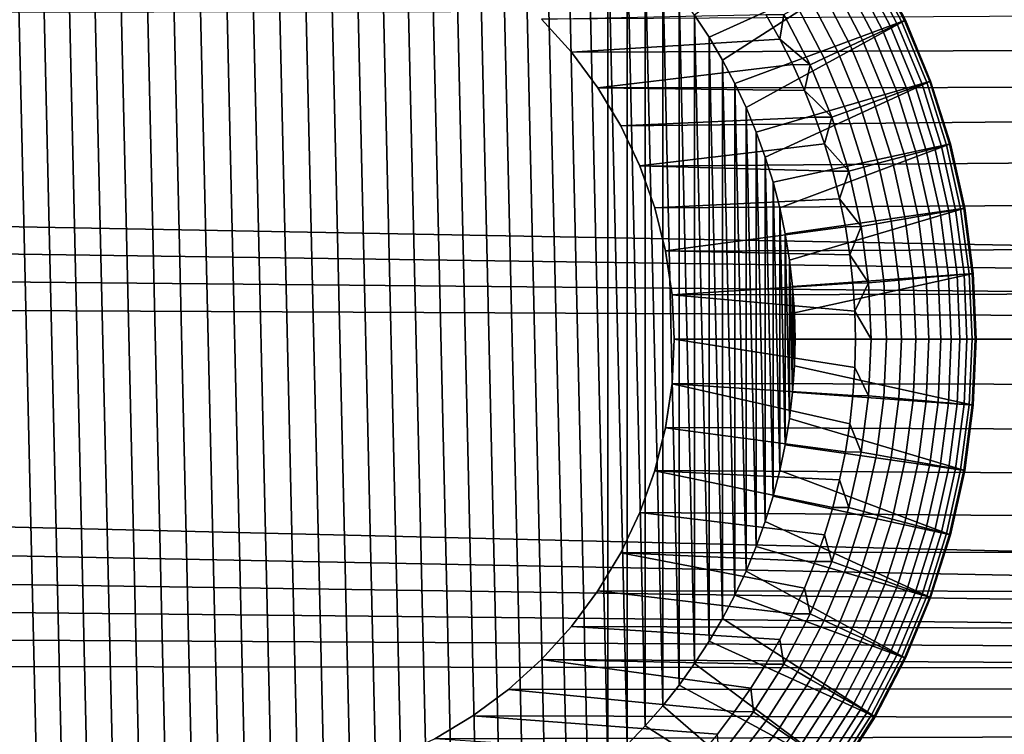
# Model space of a CAD drawing. Header units: metres. Extents: x -22 to 95, y -240 to 22.
# Tile 162 of 180: x 73.33 to 76.59, y -1.31 to 1.06. Entities that reach past the tile are written whole.
import ezdxf

# ---------------------------------------------------------------- set-up
doc = ezdxf.new("R2010")
doc.units = ezdxf.units.M
doc.layers.add('solid_10_151_013_XXX', color=7, linetype='CONTINUOUS')

msp = doc.modelspace()

# ---------------------------------------------------------------- linework, layer by layer
at = {"layer": 'solid_10_151_013_XXX'}
for points in [[(73.737518, 1.881772, 202.452042), (73.824684, -1.891885, 202.452042), (73.912224, -1.897959, 202.452042), (73.824684, 1.891885, 202.452042)], [(73.824684, 1.891885, 202.452042), (73.912224, -1.897959, 202.452042), (74, -1.89999, 202.452042), (73.912224, 1.897959, 202.452042)], [(73.912224, 1.897959, 202.452042), (74, -1.89999, 202.452042), (74.087776, -1.897959, 202.452042), (74, 1.89999, 202.452042)], [(74, 1.89999, 202.452042), (74.087776, -1.897959, 202.452042), (74.175316, -1.891885, 202.452042), (74.087776, 1.897959, 202.452042)], [(74.087776, 1.897959, 202.452042), (74.175316, -1.891885, 202.452042), (74.262482, -1.881772, 202.452042), (74.175316, 1.891885, 202.452042)], [(74.175316, 1.891885, 202.452042), (74.262482, -1.881772, 202.452042), (74.349106, -1.86764, 202.452042), (74.262482, 1.881772, 202.452042)], [(73.564941, 1.84951, 202.452042), (73.650894, -1.86764, 202.452042), (73.737518, -1.881772, 202.452042), (73.650894, 1.86764, 202.452042)], [(73.650894, 1.86764, 202.452042), (73.737518, -1.881772, 202.452042), (73.824684, -1.891885, 202.452042), (73.737518, 1.881772, 202.452042)], [(74.262482, 1.881772, 202.452042), (74.349106, -1.86764, 202.452042), (74.435059, -1.84951, 202.452042), (74.349106, 1.86764, 202.452042)], [(74.349106, 1.86764, 202.452042), (74.435059, -1.84951, 202.452042), (74.519958, -1.827461, 202.452042), (74.435059, 1.84951, 202.452042)], [(73.396255, 1.801514, 202.452042), (73.480042, -1.827461, 202.452042), (73.564941, -1.84951, 202.452042), (73.480042, 1.827461, 202.452042)], [(73.480042, 1.827461, 202.452042), (73.564941, -1.84951, 202.452042), (73.650894, -1.86764, 202.452042), (73.564941, 1.84951, 202.452042)], [(74.435059, 1.84951, 202.452042), (74.519958, -1.827461, 202.452042), (74.603745, -1.801514, 202.452042), (74.519958, 1.827461, 202.452042)], [(74.519958, 1.827461, 202.452042), (74.603745, -1.801514, 202.452042), (74.686378, -1.771677, 202.452042), (74.603745, 1.801514, 202.452042)], [(73.313622, 1.771677, 202.452042), (73.396255, -1.801514, 202.452042), (73.480042, -1.827461, 202.452042), (73.396255, 1.801514, 202.452042)], [(74.603745, 1.801514, 202.452042), (74.686378, -1.771677, 202.452042), (74.767456, -1.738096, 202.452042), (74.686378, 1.771677, 202.452042)], [(73.232544, 1.738096, 202.452042), (73.313622, -1.771677, 202.452042), (73.396255, -1.801514, 202.452042), (73.313622, 1.771677, 202.452042)], [(74.686378, 1.771677, 202.452042), (74.767456, -1.738096, 202.452042), (74.846893, -1.700804, 202.452042), (74.767456, 1.738096, 202.452042)], [(74.767456, 1.738096, 202.452042), (74.846893, -1.700804, 202.452042), (74.924522, -1.659883, 202.452042), (74.846893, 1.700804, 202.452042)], [(74.846893, 1.700804, 202.452042), (74.924522, -1.659883, 202.452042), (75.000206, -1.615411, 202.452042), (74.924522, 1.659883, 202.452042)], [(74.924522, 1.659883, 202.452042), (75.000206, -1.615411, 202.452042), (75.073784, -1.567463, 202.452042), (75.000206, 1.615411, 202.452042)], [(75.000206, 1.615411, 202.452042), (75.073784, -1.567463, 202.452042), (75.145004, -1.51622, 202.452042), (75.073784, 1.567463, 202.452042)], [(75.073784, 1.567463, 202.452042), (75.145004, -1.51622, 202.452042), (75.213791, -1.46174, 202.452042), (75.145004, 1.51622, 202.452042)], [(75.145004, 1.51622, 202.452042), (75.213791, -1.46174, 202.452042), (75.280006, -1.404115, 202.452042), (75.213791, 1.46174, 202.452042)], [(75.280006, 1.404115, 202.452042), (75.213791, 1.46174, 202.452042), (75.280006, -1.404115, 202.452042)], [(75.280006, 1.404115, 202.452042), (75.280006, -1.404115, 202.452042), (75.343529, -1.343463, 202.452042)], [(75.343529, 1.343463, 202.452042), (75.280006, 1.404115, 202.452042), (75.343529, -1.343463, 202.452042)], [(76.165039, 1.250046, 201.85202), (76.047905, 1.433905, 201.85202), (75.56749, 1.073747, 202.452042), (75.615402, 1.000218, 202.452042)], [(75.343529, 1.343463, 202.452042), (75.343529, -1.343463, 202.452042), (75.404106, -1.280019, 202.452042)], [(75.404106, 1.280019, 202.452042), (75.343529, 1.343463, 202.452042), (75.404106, -1.280019, 202.452042)], [(75.404106, 1.280019, 202.452042), (75.404106, -1.280019, 202.452042), (75.461693, -1.213846, 202.452042)], [(75.461693, 1.213846, 202.452042), (75.404106, 1.280019, 202.452042), (75.461693, -1.213846, 202.452042)], [(47.216476, 1.05503, 62.525902), (47.115788, 1.248743, 62.536293), (93.449997, 1.106794, 62.528507)], [(76.165039, 1.250046, 201.85202), (75.615402, 1.000218, 202.452042), (75.659866, 0.924557, 202.452042)], [(76.265785, 1.05651, 201.85202), (76.165039, 1.250046, 201.85202), (75.659866, 0.924557, 202.452042), (75.70079, 0.846916, 202.452042)], [(76.153252, 1.243178, 178.748459), (76.253403, 1.05078, 178.748459), (76.238136, 1.043661, 178.698868), (76.138657, 1.234756, 178.698868)], [(76.253403, 1.05078, 178.748459), (76.153252, 1.243178, 178.748459), (76.162102, 1.248289, 178.799835), (76.262665, 1.055099, 178.799835)], [(76.262665, 1.055099, 178.799835), (76.162102, 1.248289, 178.799835), (76.165062, 1.25, 178.852036), (76.26577, 1.056546, 178.852036)], [(76.165039, 1.250046, 201.85202), (76.265785, 1.05651, 201.85202), (76.26577, 1.056546, 178.852036), (76.165062, 1.25, 178.852036)], [(75.461693, 1.213846, 202.452042), (75.461693, -1.213846, 202.452042), (75.516235, -1.144978, 202.452042)], [(75.516235, 1.144978, 202.452042), (75.461693, 1.213846, 202.452042), (75.516235, -1.144978, 202.452042)], [(76.093369, 1.208607, 178.608368), (76.190742, 1.021559, 178.608368), (76.159424, 1.006955, 178.569016), (76.063438, 1.191329, 178.569016)], [(76.118584, 1.223166, 178.651901), (76.217133, 1.033864, 178.651901), (76.190742, 1.021559, 178.608368), (76.093369, 1.208607, 178.608368)], [(76.138657, 1.234756, 178.698868), (76.238136, 1.043661, 178.698868), (76.217133, 1.033864, 178.651901), (76.118584, 1.223166, 178.651901)], [(76.063438, 1.191329, 178.569016), (76.159424, 1.006955, 178.569016), (76.123711, 0.990302, 178.5345), (76.02932, 1.171628, 178.5345)], [(88.966492, 1.144658, 104.468018), (75.060661, 1.060663, 104.472542), (75.159607, 0.951482, 104.477905), (89.065796, 0.999601, 104.475616)], [(75.516235, 1.144978, 202.452042), (75.516235, -1.144978, 202.452042), (75.56749, -1.073747, 202.452042)], [(75.56749, 1.073747, 202.452042), (75.516235, 1.144978, 202.452042), (75.56749, -1.073747, 202.452042)], [(75.991585, 1.149841, 178.505447), (76.084221, 0.971888, 178.505447), (76.041626, 0.952026, 178.48233), (75.950882, 1.126343, 178.48233)], [(76.02932, 1.171628, 178.5345), (76.123711, 0.990302, 178.5345), (76.084221, 0.971888, 178.505447), (75.991585, 1.149841, 178.505447)], [(75.950882, 1.126343, 178.48233), (76.041626, 0.952026, 178.48233), (75.996658, 0.931059, 178.465546), (75.907913, 1.101536, 178.465546)], [(47.299751, 0.85361, 62.516953), (47.216476, 1.05503, 62.525902), (93.449997, 1.106794, 62.528507), (93.449997, 0, 62.5)], [(75.907913, 1.101536, 178.465546), (75.996658, 0.931059, 178.465546), (75.950096, 0.909344, 178.455399), (75.863419, 1.075846, 178.455399)], [(75.803589, 1.075671, 178.452042), (75.850037, 0.993661, 178.452042), (75.159523, 0.95158, 178.452042), (75.060661, 1.060659, 178.452042)], [(75.159607, 0.951482, 104.477905), (75.060661, 1.060663, 104.472542), (75.060661, 1.060659, 178.452042), (75.159523, 0.95158, 178.452042)], [(75.56749, 1.073747, 202.452042), (75.56749, -1.073747, 202.452042), (75.615402, -1.000219, 202.452042)], [(75.615402, 1.000218, 202.452042), (75.56749, 1.073747, 202.452042), (75.615402, -1.000219, 202.452042)], [(76.265785, 1.05651, 201.85202), (75.70079, 0.846916, 202.452042), (75.738113, 0.767402, 202.452042)], [(76.349228, 0.855071, 201.85202), (76.265785, 1.05651, 201.85202), (75.738113, 0.767402, 202.452042), (75.77169, 0.686348, 202.452042)], [(75.863419, 1.075846, 178.455399), (75.850037, 0.993661, 178.452042), (75.803589, 1.075671, 178.452042)], [(75.863419, 1.075846, 178.455399), (75.950096, 0.909344, 178.455399), (75.850037, 0.993661, 178.452042)], [(76.238136, 1.043661, 178.698868), (76.32058, 0.844623, 178.698868), (76.298798, 0.836695, 178.651901), (76.217133, 1.033864, 178.651901)], [(76.253403, 1.05078, 178.748459), (76.336411, 0.850384, 178.748459), (76.32058, 0.844623, 178.698868), (76.238136, 1.043661, 178.698868)], [(76.336411, 0.850384, 178.748459), (76.253403, 1.05078, 178.748459), (76.262665, 1.055099, 178.799835), (76.346016, 0.85388, 178.799835)], [(76.346016, 0.85388, 178.799835), (76.262665, 1.055099, 178.799835), (76.26577, 1.056546, 178.852036), (76.349228, 0.855051, 178.852036)], [(76.265785, 1.05651, 201.85202), (76.349228, 0.855071, 201.85202), (76.349228, 0.855051, 178.852036), (76.26577, 1.056546, 178.852036)], [(76.190742, 1.021559, 178.608368), (76.271439, 0.826736, 178.608368), (76.238968, 0.814917, 178.569016), (76.159424, 1.006955, 178.569016)], [(76.217133, 1.033864, 178.651901), (76.298798, 0.836695, 178.651901), (76.271439, 0.826736, 178.608368), (76.190742, 1.021559, 178.608368)], [(75.850037, 0.993661, 178.452042), (75.892754, 0.909663, 178.452042), (75.247208, 0.833346, 178.452042), (75.159523, 0.95158, 178.452042)], [(89.065796, 0.999601, 104.475616), (75.159607, 0.951482, 104.477905), (75.247375, 0.833097, 104.483063), (89.151077, 0.846359, 104.482521)], [(75.615402, 1.000218, 202.452042), (75.615402, -1.000219, 202.452042), (75.659866, -0.924557, 202.452042)], [(75.659866, 0.924557, 202.452042), (75.615402, 1.000218, 202.452042), (75.659866, -0.924557, 202.452042)], [(75.950096, 0.909344, 178.455399), (75.892754, 0.909663, 178.452042), (75.850037, 0.993661, 178.452042)], [(76.123711, 0.990302, 178.5345), (76.201942, 0.80144, 178.5345), (76.160995, 0.786538, 178.505447), (76.084221, 0.971888, 178.505447)], [(76.159424, 1.006955, 178.569016), (76.238968, 0.814917, 178.569016), (76.201942, 0.80144, 178.5345), (76.123711, 0.990302, 178.5345)], [(75.247375, 0.833097, 104.483063), (75.159607, 0.951482, 104.477905), (75.159523, 0.95158, 178.452042), (75.247208, 0.833346, 178.452042)], [(76.041626, 0.952026, 178.48233), (76.116829, 0.770464, 178.48233), (76.070213, 0.753495, 178.465546), (75.996658, 0.931059, 178.465546)], [(76.084221, 0.971888, 178.505447), (76.160995, 0.786538, 178.505447), (76.116829, 0.770464, 178.48233), (76.041626, 0.952026, 178.48233)], [(75.659866, 0.924557, 202.452042), (75.659866, -0.924557, 202.452042), (75.70079, -0.846916, 202.452042)], [(75.70079, 0.846916, 202.452042), (75.659866, 0.924557, 202.452042), (75.70079, -0.846916, 202.452042)], [(75.996658, 0.931059, 178.465546), (76.070213, 0.753495, 178.465546), (76.021927, 0.735922, 178.455399), (75.950096, 0.909344, 178.455399)], [(75.892754, 0.909663, 178.452042), (75.931686, 0.823769, 178.452042), (75.247208, 0.833346, 178.452042)], [(75.950096, 0.909344, 178.455399), (75.931686, 0.823769, 178.452042), (75.892754, 0.909663, 178.452042)], [(75.950096, 0.909344, 178.455399), (76.021927, 0.735922, 178.455399), (75.931686, 0.823769, 178.452042)], [(47.365196, 0.645615, 62.509697), (47.299751, 0.85361, 62.516953), (93.449997, 0, 62.5)], [(76.349228, 0.855071, 201.85202), (75.77169, 0.686348, 202.452042), (75.801491, 0.603827, 202.452042)], [(76.414818, 0.647034, 201.85202), (76.349228, 0.855071, 201.85202), (75.801491, 0.603827, 202.452042), (75.827454, 0.51996, 202.452042)], [(76.336411, 0.850384, 178.748459), (76.401634, 0.643516, 178.748459), (76.385368, 0.639157, 178.698868), (76.32058, 0.844623, 178.698868)], [(76.401634, 0.643516, 178.748459), (76.336411, 0.850384, 178.748459), (76.346016, 0.85388, 178.799835), (76.411507, 0.646162, 178.799835)], [(76.411507, 0.646162, 178.799835), (76.346016, 0.85388, 178.799835), (76.349228, 0.855051, 178.852036), (76.414818, 0.647048, 178.852036)], [(76.349228, 0.855071, 201.85202), (76.414818, 0.647034, 201.85202), (76.414818, 0.647048, 178.852036), (76.349228, 0.855051, 178.852036)], [(75.323044, 0.706786, 104.487808), (75.247375, 0.833097, 104.483063), (75.247208, 0.833346, 178.452042), (75.322876, 0.707101, 178.452042)], [(75.931686, 0.823769, 178.452042), (75.966721, 0.736204, 178.452042), (75.322876, 0.707101, 178.452042), (75.247208, 0.833346, 178.452042)], [(89.151077, 0.846359, 104.482521), (75.247375, 0.833097, 104.483063), (75.323044, 0.706786, 104.487808)], [(89.151077, 0.846359, 104.482521), (75.323044, 0.706786, 104.487808), (75.385979, 0.573636, 104.491974), (89.221992, 0.685592, 104.488533)], [(75.70079, 0.846916, 202.452042), (75.70079, -0.846916, 202.452042), (75.738113, -0.767402, 202.452042)], [(75.738113, 0.767402, 202.452042), (75.70079, 0.846916, 202.452042), (75.738113, -0.767402, 202.452042)], [(76.021927, 0.735922, 178.455399), (75.966721, 0.736204, 178.452042), (75.931686, 0.823769, 178.452042)], [(76.271439, 0.826736, 178.608368), (76.334846, 0.625621, 178.608368), (76.301468, 0.616677, 178.569016), (76.238968, 0.814917, 178.569016)], [(76.298798, 0.836695, 178.651901), (76.362976, 0.633157, 178.651901), (76.334846, 0.625621, 178.608368), (76.271439, 0.826736, 178.608368)], [(76.32058, 0.844623, 178.698868), (76.385368, 0.639157, 178.698868), (76.362976, 0.633157, 178.651901), (76.298798, 0.836695, 178.651901)], [(76.160995, 0.786538, 178.505447), (76.221321, 0.595202, 178.505447), (76.175926, 0.583038, 178.48233), (76.116829, 0.770464, 178.48233)], [(76.201942, 0.80144, 178.5345), (76.263412, 0.606479, 178.5345), (76.221321, 0.595202, 178.505447), (76.160995, 0.786538, 178.505447)], [(76.238968, 0.814917, 178.569016), (76.301468, 0.616677, 178.569016), (76.263412, 0.606479, 178.5345), (76.201942, 0.80144, 178.5345)], [(75.738113, 0.767402, 202.452042), (75.738113, -0.767402, 202.452042), (75.77169, -0.686348, 202.452042)], [(75.77169, 0.686348, 202.452042), (75.738113, 0.767402, 202.452042), (75.77169, -0.686348, 202.452042)], [(76.070213, 0.753495, 178.465546), (76.128006, 0.570197, 178.465546), (76.078377, 0.556899, 178.455399), (76.021927, 0.735922, 178.455399)], [(76.116829, 0.770464, 178.48233), (76.175926, 0.583038, 178.48233), (76.128006, 0.570197, 178.465546), (76.070213, 0.753495, 178.465546)], [(75.966721, 0.736204, 178.452042), (75.997833, 0.647051, 178.452042), (75.385811, 0.574037, 178.452042), (75.322876, 0.707101, 178.452042)], [(76.021927, 0.735922, 178.455399), (75.997833, 0.647051, 178.452042), (75.966721, 0.736204, 178.452042)], [(76.021927, 0.735922, 178.455399), (76.078377, 0.556899, 178.455399), (75.997833, 0.647051, 178.452042)], [(75.385979, 0.573636, 104.491974), (75.323044, 0.706786, 104.487808), (75.322876, 0.707101, 178.452042), (75.385811, 0.574037, 178.452042)], [(89.221992, 0.685592, 104.488533), (75.385979, 0.573636, 104.491974), (75.435516, 0.435076, 104.495384), (89.277664, 0.519259, 104.493423)], [(75.77169, 0.686348, 202.452042), (75.77169, -0.686348, 202.452042), (75.801491, -0.603827, 202.452042)], [(75.801491, 0.603827, 202.452042), (75.77169, 0.686348, 202.452042), (75.801491, -0.603827, 202.452042)], [(47.412197, 0.433106, 62.504364), (47.365196, 0.645615, 62.509697), (93.449997, 0, 62.5)], [(75.997833, 0.647051, 178.452042), (76.024887, 0.556616, 178.452042), (75.385811, 0.574037, 178.452042)], [(76.414818, 0.647034, 201.85202), (75.827454, 0.51996, 202.452042), (75.849533, 0.434969, 202.452042)], [(76.462013, 0.434141, 201.85202), (76.414818, 0.647034, 201.85202), (75.849533, 0.434969, 202.452042), (75.867638, 0.349129, 202.452042)], [(76.078377, 0.556899, 178.455399), (76.024887, 0.556616, 178.452042), (75.997833, 0.647051, 178.452042)], [(76.334846, 0.625621, 178.608368), (76.380493, 0.419745, 178.608368), (76.346458, 0.413744, 178.569016), (76.301468, 0.616677, 178.569016)], [(76.362976, 0.633157, 178.651901), (76.409164, 0.424801, 178.651901), (76.380493, 0.419745, 178.608368), (76.334846, 0.625621, 178.608368)], [(76.385368, 0.639157, 178.698868), (76.431992, 0.428826, 178.698868), (76.409164, 0.424801, 178.651901), (76.362976, 0.633157, 178.651901)], [(76.401634, 0.643516, 178.748459), (76.448586, 0.431751, 178.748459), (76.431992, 0.428826, 178.698868), (76.385368, 0.639157, 178.698868)], [(76.448586, 0.431751, 178.748459), (76.401634, 0.643516, 178.748459), (76.411507, 0.646162, 178.799835), (76.458649, 0.433526, 178.799835)], [(76.458649, 0.433526, 178.799835), (76.411507, 0.646162, 178.799835), (76.414818, 0.647048, 178.852036), (76.462021, 0.434121, 178.852036)], [(76.414818, 0.647034, 201.85202), (76.462013, 0.434141, 201.85202), (76.462021, 0.434121, 178.852036), (76.414818, 0.647048, 178.852036)], [(75.801491, 0.603827, 202.452042), (75.801491, -0.603827, 202.452042), (75.827454, -0.51996, 202.452042)], [(75.827454, 0.51996, 202.452042), (75.801491, 0.603827, 202.452042), (75.827454, -0.51996, 202.452042)], [(76.221321, 0.595202, 178.505447), (76.264748, 0.399336, 178.505447), (76.21846, 0.391175, 178.48233), (76.175926, 0.583038, 178.48233)], [(76.263412, 0.606479, 178.5345), (76.307655, 0.406902, 178.5345), (76.264748, 0.399336, 178.505447), (76.221321, 0.595202, 178.505447)], [(76.301468, 0.616677, 178.569016), (76.346458, 0.413744, 178.569016), (76.307655, 0.406902, 178.5345), (76.263412, 0.606479, 178.5345)], [(75.435516, 0.435076, 104.495384), (75.385979, 0.573636, 104.491974), (75.385811, 0.574037, 178.452042), (75.43541, 0.435431, 178.452042)], [(76.024887, 0.556616, 178.452042), (76.047852, 0.465101, 178.452042), (75.43541, 0.435431, 178.452042), (75.385811, 0.574037, 178.452042)], [(76.078377, 0.556899, 178.455399), (76.047852, 0.465101, 178.452042), (76.024887, 0.556616, 178.452042)], [(76.078377, 0.556899, 178.455399), (76.119003, 0.373637, 178.455399), (76.047852, 0.465101, 178.452042)], [(76.128006, 0.570197, 178.465546), (76.169601, 0.38256, 178.465546), (76.119003, 0.373637, 178.455399), (76.078377, 0.556899, 178.455399)], [(76.175926, 0.583038, 178.48233), (76.21846, 0.391175, 178.48233), (76.169601, 0.38256, 178.465546), (76.128006, 0.570197, 178.465546)], [(89.277664, 0.519259, 104.493423), (75.435516, 0.435076, 104.495384), (75.47123, 0.292359, 104.497917), (89.317726, 0.348712, 104.497032)], [(75.827454, 0.51996, 202.452042), (75.827454, -0.51996, 202.452042), (75.849533, -0.434969, 202.452042)], [(75.849533, 0.434969, 202.452042), (75.827454, 0.51996, 202.452042), (75.849533, -0.434969, 202.452042)], [(76.047852, 0.465101, 178.452042), (76.066658, 0.372718, 178.452042), (75.471176, 0.292627, 178.452042), (75.43541, 0.435431, 178.452042)], [(76.119003, 0.373637, 178.455399), (76.066658, 0.372718, 178.452042), (76.047852, 0.465101, 178.452042)], [(47.44054, 0.217236, 62.501099), (47.412197, 0.433106, 62.504364), (93.449997, 0, 62.5)], [(75.47123, 0.292359, 104.497917), (75.435516, 0.435076, 104.495384), (75.43541, 0.435431, 178.452042), (75.471176, 0.292627, 178.452042)], [(75.849533, 0.434969, 202.452042), (75.849533, -0.434969, 202.452042), (75.867638, -0.349129, 202.452042)], [(75.867638, 0.349129, 202.452042), (75.849533, 0.434969, 202.452042), (75.867638, -0.349129, 202.452042)], [(76.462013, 0.434141, 201.85202), (75.867638, 0.349129, 202.452042), (75.88176, 0.262548, 202.452042)], [(76.490486, 0.217871, 201.85202), (76.462013, 0.434141, 201.85202), (75.88176, 0.262548, 202.452042), (75.891884, 0.175284, 202.452042)], [(76.409164, 0.424801, 178.651901), (76.437019, 0.213212, 178.651901), (76.408012, 0.210674, 178.608368), (76.380493, 0.419745, 178.608368)], [(76.431992, 0.428826, 178.698868), (76.460114, 0.215232, 178.698868), (76.437019, 0.213212, 178.651901), (76.409164, 0.424801, 178.651901)], [(76.448586, 0.431751, 178.748459), (76.476898, 0.2167, 178.748459), (76.460114, 0.215232, 178.698868), (76.431992, 0.428826, 178.698868)], [(76.476898, 0.2167, 178.748459), (76.448586, 0.431751, 178.748459), (76.458649, 0.433526, 178.799835), (76.487076, 0.217591, 178.799835)], [(76.487076, 0.217591, 178.799835), (76.458649, 0.433526, 178.799835), (76.462021, 0.434121, 178.852036), (76.490486, 0.217889, 178.852036)], [(76.462013, 0.434141, 201.85202), (76.490486, 0.217871, 201.85202), (76.490486, 0.217889, 178.852036), (76.462021, 0.434121, 178.852036)], [(76.264748, 0.399336, 178.505447), (76.290932, 0.200431, 178.505447), (76.244118, 0.196335, 178.48233), (76.21846, 0.391175, 178.48233)], [(76.307655, 0.406902, 178.5345), (76.334335, 0.204228, 178.5345), (76.290932, 0.200431, 178.505447), (76.264748, 0.399336, 178.505447)], [(76.346458, 0.413744, 178.569016), (76.373589, 0.207662, 178.569016), (76.334335, 0.204228, 178.5345), (76.307655, 0.406902, 178.5345)], [(76.380493, 0.419745, 178.608368), (76.408012, 0.210674, 178.608368), (76.373589, 0.207662, 178.569016), (76.346458, 0.413744, 178.569016)], [(76.066658, 0.372718, 178.452042), (76.081276, 0.279817, 178.452042), (75.471176, 0.292627, 178.452042)], [(76.119003, 0.373637, 178.455399), (76.081276, 0.279817, 178.452042), (76.066658, 0.372718, 178.452042)], [(76.119003, 0.373637, 178.455399), (76.143501, 0.187532, 178.455399), (76.081276, 0.279817, 178.452042)], [(76.169601, 0.38256, 178.465546), (76.194687, 0.19201, 178.465546), (76.143501, 0.187532, 178.455399), (76.119003, 0.373637, 178.455399)], [(76.21846, 0.391175, 178.48233), (76.244118, 0.196335, 178.48233), (76.194687, 0.19201, 178.465546), (76.169601, 0.38256, 178.465546)], [(89.317726, 0.348712, 104.497032), (75.47123, 0.292359, 104.497917), (75.49279, 0.146872, 104.499474), (89.341927, 0.174929, 104.499252)], [(75.867638, 0.349129, 202.452042), (75.867638, -0.349129, 202.452042), (75.88176, -0.262548, 202.452042)], [(75.88176, 0.262548, 202.452042), (75.867638, 0.349129, 202.452042), (75.88176, -0.262548, 202.452042)], [(75.49279, 0.146872, 104.499474), (75.47123, 0.292359, 104.497917), (75.471176, 0.292627, 178.452042), (75.492775, 0.147012, 178.452042)], [(76.081276, 0.279817, 178.452042), (76.091698, 0.186513, 178.452042), (75.492775, 0.147012, 178.452042), (75.471176, 0.292627, 178.452042)], [(75.88176, 0.262548, 202.452042), (75.88176, -0.262548, 202.452042), (75.891884, -0.175284, 202.452042)], [(75.891884, 0.175284, 202.452042), (75.88176, 0.262548, 202.452042), (75.891884, -0.175284, 202.452042)], [(76.143501, 0.187532, 178.455399), (76.091698, 0.186513, 178.452042), (76.081276, 0.279817, 178.452042)], [(93.449997, -1.106794, 62.528507), (47.450001, 0, 62.5), (47.44054, 0.217236, 62.501099), (93.449997, 0, 62.5)], [(76.490486, 0.217871, 201.85202), (75.891884, 0.175284, 202.452042), (75.897964, 0.08778, 202.452042)], [(76.5, 0, 201.852036), (76.490486, 0.217871, 201.85202), (75.897964, 0.08778, 202.452042), (75.900002, 0, 202.452042)], [(76.244118, 0.196335, 178.48233), (76.252686, 0, 178.48233), (76.203072, 0, 178.465546), (76.194687, 0.19201, 178.465546)], [(76.290932, 0.200431, 178.505447), (76.299683, 0, 178.505447), (76.252686, 0, 178.48233), (76.244118, 0.196335, 178.48233)], [(76.334335, 0.204228, 178.5345), (76.343254, 0, 178.5345), (76.299683, 0, 178.505447), (76.290932, 0.200431, 178.505447)], [(76.373589, 0.207662, 178.569016), (76.38266, 0, 178.569016), (76.343254, 0, 178.5345), (76.334335, 0.204228, 178.5345)], [(76.408012, 0.210674, 178.608368), (76.417213, 0, 178.608368), (76.38266, 0, 178.569016), (76.373589, 0.207662, 178.569016)], [(76.437019, 0.213212, 178.651901), (76.446335, 0, 178.651901), (76.417213, 0, 178.608368), (76.408012, 0.210674, 178.608368)], [(76.460114, 0.215232, 178.698868), (76.469513, 0, 178.698868), (76.446335, 0, 178.651901), (76.437019, 0.213212, 178.651901)], [(76.476898, 0.2167, 178.748459), (76.486359, 0, 178.748459), (76.469513, 0, 178.698868), (76.460114, 0.215232, 178.698868)], [(76.487076, 0.217591, 178.799835), (76.496574, 0, 178.799835), (76.486359, 0, 178.748459), (76.476898, 0.2167, 178.748459)], [(76.496574, 0, 178.799835), (76.487076, 0.217591, 178.799835), (76.490486, 0.217889, 178.852036), (76.5, 0, 178.852036)], [(76.490486, 0.217871, 201.85202), (76.5, 0, 201.852036), (76.5, 0, 178.852036), (76.490486, 0.217889, 178.852036)], [(76.091698, 0.186513, 178.452042), (76.097939, 0.093254, 178.452042), (75.492775, 0.147012, 178.452042)], [(89.349998, 0, 104.5), (89.341927, 0.174929, 104.499252), (75.49279, 0.146872, 104.499474), (75.5, 0, 104.5)], [(75.891884, 0.175284, 202.452042), (75.891884, -0.175284, 202.452042), (75.897964, -0.08778, 202.452042)], [(75.897964, 0.08778, 202.452042), (75.891884, 0.175284, 202.452042), (75.897964, -0.08778, 202.452042)], [(76.143501, 0.187532, 178.455399), (76.097939, 0.093254, 178.452042), (76.091698, 0.186513, 178.452042)], [(76.143501, 0.187532, 178.455399), (76.151688, 0, 178.455399), (76.097939, 0.093254, 178.452042)], [(76.194687, 0.19201, 178.465546), (76.203072, 0, 178.465546), (76.151688, 0, 178.455399), (76.143501, 0.187532, 178.455399)], [(75.492775, 0.147012, 178.452042), (75.5, 0, 178.452042), (75.5, 0, 104.5), (75.49279, 0.146872, 104.499474)], [(76.097939, 0.093254, 178.452042), (76.099998, 0, 178.452042), (75.5, 0, 178.452042), (75.492775, 0.147012, 178.452042)], [(75.897964, 0.08778, 202.452042), (75.897964, -0.08778, 202.452042), (75.900002, 0, 202.452042)], [(76.151688, 0, 178.455399), (76.099998, 0, 178.452042), (76.097939, 0.093254, 178.452042)], [(47.440544, -0.217222, 62.501099), (47.450001, 0, 62.5), (93.449997, -1.106794, 62.528507)], [(75.492798, -0.146853, 104.499474), (75.5, 0, 104.5), (75.5, 0, 178.452042), (75.492775, -0.147012, 178.452042)], [(76.091698, -0.186523, 178.452042), (75.492775, -0.147012, 178.452042), (75.5, 0, 178.452042), (76.097939, -0.09326, 178.452042)], [(89.341927, -0.174929, 104.499252), (89.349998, 0, 104.5), (75.5, 0, 104.5), (75.492798, -0.146853, 104.499474)], [(76.099998, 0, 178.452042), (76.097939, -0.09326, 178.452042), (75.5, 0, 178.452042)], [(76.490486, -0.217871, 201.85202), (76.5, 0, 201.852036), (75.900002, 0, 202.452042), (75.897964, -0.08778, 202.452042)], [(76.151688, 0, 178.455399), (76.143501, -0.187532, 178.455399), (76.097939, -0.09326, 178.452042), (76.099998, 0, 178.452042)], [(76.487076, -0.217591, 178.799835), (76.496574, 0, 178.799835), (76.5, 0, 178.852036), (76.490486, -0.217889, 178.852036)], [(76.490486, -0.217889, 178.852036), (76.5, 0, 178.852036), (76.5, 0, 201.852036), (76.490486, -0.217871, 201.85202)], [(76.203072, 0, 178.465546), (76.194687, -0.19201, 178.465546), (76.143501, -0.187532, 178.455399), (76.151688, 0, 178.455399)], [(76.252686, 0, 178.48233), (76.244118, -0.196335, 178.48233), (76.194687, -0.19201, 178.465546), (76.203072, 0, 178.465546)], [(76.299683, 0, 178.505447), (76.290932, -0.200431, 178.505447), (76.244118, -0.196335, 178.48233), (76.252686, 0, 178.48233)], [(76.343254, 0, 178.5345), (76.334335, -0.204228, 178.5345), (76.290932, -0.200431, 178.505447), (76.299683, 0, 178.505447)], [(76.38266, 0, 178.569016), (76.373589, -0.207662, 178.569016), (76.334335, -0.204228, 178.5345), (76.343254, 0, 178.5345)], [(76.417213, 0, 178.608368), (76.408012, -0.210674, 178.608368), (76.373589, -0.207662, 178.569016), (76.38266, 0, 178.569016)], [(76.446335, 0, 178.651901), (76.437019, -0.213212, 178.651901), (76.408012, -0.210674, 178.608368), (76.417213, 0, 178.608368)], [(76.469513, 0, 178.698868), (76.460114, -0.215232, 178.698868), (76.437019, -0.213212, 178.651901), (76.446335, 0, 178.651901)], [(76.486359, 0, 178.748459), (76.476898, -0.2167, 178.748459), (76.460114, -0.215232, 178.698868), (76.469513, 0, 178.698868)], [(76.496574, 0, 178.799835), (76.487076, -0.217591, 178.799835), (76.476898, -0.2167, 178.748459), (76.486359, 0, 178.748459)], [(76.490486, -0.217871, 201.85202), (75.897964, -0.08778, 202.452042), (75.891884, -0.175284, 202.452042)], [(76.143501, -0.187532, 178.455399), (76.091698, -0.186523, 178.452042), (76.097939, -0.09326, 178.452042)], [(75.492798, -0.146853, 104.499474), (75.492775, -0.147012, 178.452042), (75.471176, -0.292627, 178.452042), (75.471237, -0.292322, 104.497917)], [(76.06665, -0.372732, 178.452042), (75.471176, -0.292627, 178.452042), (75.492775, -0.147012, 178.452042), (76.081276, -0.27983, 178.452042)], [(89.317726, -0.348712, 104.497032), (89.341927, -0.174929, 104.499252), (75.492798, -0.146853, 104.499474), (75.471237, -0.292322, 104.497917)], [(76.091698, -0.186523, 178.452042), (76.081276, -0.27983, 178.452042), (75.492775, -0.147012, 178.452042)], [(76.462013, -0.434141, 201.85202), (76.490486, -0.217871, 201.85202), (75.891884, -0.175284, 202.452042), (75.88176, -0.262548, 202.452042)], [(76.143501, -0.187532, 178.455399), (76.119003, -0.373637, 178.455399), (76.081276, -0.27983, 178.452042), (76.091698, -0.186523, 178.452042)], [(76.194687, -0.19201, 178.465546), (76.169601, -0.38256, 178.465546), (76.119003, -0.373637, 178.455399), (76.143501, -0.187532, 178.455399)], [(76.244118, -0.196335, 178.48233), (76.21846, -0.391175, 178.48233), (76.169601, -0.38256, 178.465546), (76.194687, -0.19201, 178.465546)], [(47.412209, -0.433052, 62.50436), (47.440544, -0.217222, 62.501099), (93.449997, -1.106794, 62.528507)], [(76.290932, -0.200431, 178.505447), (76.264748, -0.399336, 178.505447), (76.21846, -0.391175, 178.48233), (76.244118, -0.196335, 178.48233)], [(76.334335, -0.204228, 178.5345), (76.307655, -0.406902, 178.5345), (76.264748, -0.399336, 178.505447), (76.290932, -0.200431, 178.505447)], [(76.373589, -0.207662, 178.569016), (76.346458, -0.413744, 178.569016), (76.307655, -0.406902, 178.5345), (76.334335, -0.204228, 178.5345)], [(76.408012, -0.210674, 178.608368), (76.380493, -0.419745, 178.608368), (76.346458, -0.413744, 178.569016), (76.373589, -0.207662, 178.569016)], [(76.437019, -0.213212, 178.651901), (76.409164, -0.424801, 178.651901), (76.380493, -0.419745, 178.608368), (76.408012, -0.210674, 178.608368)], [(76.460114, -0.215232, 178.698868), (76.431992, -0.428826, 178.698868), (76.409164, -0.424801, 178.651901), (76.437019, -0.213212, 178.651901)], [(76.476898, -0.2167, 178.748459), (76.448586, -0.431751, 178.748459), (76.431992, -0.428826, 178.698868), (76.460114, -0.215232, 178.698868)], [(76.487076, -0.217591, 178.799835), (76.458649, -0.433526, 178.799835), (76.448586, -0.431751, 178.748459), (76.476898, -0.2167, 178.748459)], [(76.458649, -0.433526, 178.799835), (76.487076, -0.217591, 178.799835), (76.490486, -0.217889, 178.852036), (76.462021, -0.434121, 178.852036)], [(76.490486, -0.217871, 201.85202), (76.462013, -0.434141, 201.85202), (76.462021, -0.434121, 178.852036), (76.490486, -0.217889, 178.852036)], [(75.471237, -0.292322, 104.497917), (75.471176, -0.292627, 178.452042), (75.43541, -0.435431, 178.452042), (75.435532, -0.435021, 104.495384)], [(76.047844, -0.465115, 178.452042), (75.43541, -0.435431, 178.452042), (75.471176, -0.292627, 178.452042), (76.06665, -0.372732, 178.452042)], [(89.277664, -0.519259, 104.493423), (89.317726, -0.348712, 104.497032), (75.471237, -0.292322, 104.497917), (75.435532, -0.435021, 104.495384)], [(76.462013, -0.434141, 201.85202), (75.88176, -0.262548, 202.452042), (75.867638, -0.349129, 202.452042)], [(76.119003, -0.373637, 178.455399), (76.06665, -0.372732, 178.452042), (76.081276, -0.27983, 178.452042)], [(76.414818, -0.647034, 201.85202), (76.462013, -0.434141, 201.85202), (75.867638, -0.349129, 202.452042), (75.849533, -0.434969, 202.452042)], [(76.119003, -0.373637, 178.455399), (76.078377, -0.556899, 178.455399), (76.047844, -0.465115, 178.452042), (76.06665, -0.372732, 178.452042)], [(76.169601, -0.38256, 178.465546), (76.128006, -0.570197, 178.465546), (76.078377, -0.556899, 178.455399), (76.119003, -0.373637, 178.455399)], [(76.21846, -0.391175, 178.48233), (76.175926, -0.583038, 178.48233), (76.128006, -0.570197, 178.465546), (76.169601, -0.38256, 178.465546)], [(76.264748, -0.399336, 178.505447), (76.221321, -0.595202, 178.505447), (76.175926, -0.583038, 178.48233), (76.21846, -0.391175, 178.48233)], [(76.307655, -0.406902, 178.5345), (76.263412, -0.606479, 178.5345), (76.221321, -0.595202, 178.505447), (76.264748, -0.399336, 178.505447)], [(76.346458, -0.413744, 178.569016), (76.301468, -0.616677, 178.569016), (76.263412, -0.606479, 178.5345), (76.307655, -0.406902, 178.5345)], [(76.380493, -0.419745, 178.608368), (76.334846, -0.625621, 178.608368), (76.301468, -0.616677, 178.569016), (76.346458, -0.413744, 178.569016)], [(76.409164, -0.424801, 178.651901), (76.362976, -0.633157, 178.651901), (76.334846, -0.625621, 178.608368), (76.380493, -0.419745, 178.608368)], [(47.365215, -0.645552, 62.509693), (47.412209, -0.433052, 62.50436), (93.449997, -1.106794, 62.528507)], [(75.435532, -0.435021, 104.495384), (75.43541, -0.435431, 178.452042), (75.385811, -0.574037, 178.452042), (75.385994, -0.573606, 104.491974)], [(75.997826, -0.647062, 178.452042), (75.385811, -0.574037, 178.452042), (75.43541, -0.435431, 178.452042), (76.024879, -0.556629, 178.452042)], [(89.221992, -0.685592, 104.488533), (89.277664, -0.519259, 104.493423), (75.435532, -0.435021, 104.495384), (75.385994, -0.573606, 104.491974)], [(76.047844, -0.465115, 178.452042), (76.024879, -0.556629, 178.452042), (75.43541, -0.435431, 178.452042)], [(76.414818, -0.647034, 201.85202), (75.849533, -0.434969, 202.452042), (75.827454, -0.51996, 202.452042)], [(76.431992, -0.428826, 178.698868), (76.385368, -0.639157, 178.698868), (76.362976, -0.633157, 178.651901), (76.409164, -0.424801, 178.651901)], [(76.448586, -0.431751, 178.748459), (76.401634, -0.643516, 178.748459), (76.385368, -0.639157, 178.698868), (76.431992, -0.428826, 178.698868)], [(76.458649, -0.433526, 178.799835), (76.411507, -0.646162, 178.799835), (76.401634, -0.643516, 178.748459), (76.448586, -0.431751, 178.748459)], [(76.411507, -0.646162, 178.799835), (76.458649, -0.433526, 178.799835), (76.462021, -0.434121, 178.852036), (76.414818, -0.647048, 178.852036)], [(76.462013, -0.434141, 201.85202), (76.414818, -0.647034, 201.85202), (76.414818, -0.647048, 178.852036), (76.462021, -0.434121, 178.852036)], [(76.078377, -0.556899, 178.455399), (76.024879, -0.556629, 178.452042), (76.047844, -0.465115, 178.452042)], [(76.349228, -0.855071, 201.85202), (76.414818, -0.647034, 201.85202), (75.827454, -0.51996, 202.452042), (75.801491, -0.603827, 202.452042)], [(75.385994, -0.573606, 104.491974), (75.385811, -0.574037, 178.452042), (75.322876, -0.707101, 178.452042), (75.32296, -0.706955, 104.487808)], [(75.966721, -0.736214, 178.452042), (75.322876, -0.707101, 178.452042), (75.385811, -0.574037, 178.452042), (75.997826, -0.647062, 178.452042)], [(89.221992, -0.685592, 104.488533), (75.385994, -0.573606, 104.491974), (75.32296, -0.706955, 104.487808)], [(76.078377, -0.556899, 178.455399), (76.021927, -0.735922, 178.455399), (75.997826, -0.647062, 178.452042), (76.024879, -0.556629, 178.452042)], [(76.128006, -0.570197, 178.465546), (76.070213, -0.753495, 178.465546), (76.021927, -0.735922, 178.455399), (76.078377, -0.556899, 178.455399)], [(76.175926, -0.583038, 178.48233), (76.116829, -0.770464, 178.48233), (76.070213, -0.753495, 178.465546), (76.128006, -0.570197, 178.465546)], [(76.221321, -0.595202, 178.505447), (76.160995, -0.786538, 178.505447), (76.116829, -0.770464, 178.48233), (76.175926, -0.583038, 178.48233)], [(76.349228, -0.855071, 201.85202), (75.801491, -0.603827, 202.452042), (75.77169, -0.686348, 202.452042)], [(76.263412, -0.606479, 178.5345), (76.201942, -0.80144, 178.5345), (76.160995, -0.786538, 178.505447), (76.221321, -0.595202, 178.505447)], [(76.301468, -0.616677, 178.569016), (76.238968, -0.814917, 178.569016), (76.201942, -0.80144, 178.5345), (76.263412, -0.606479, 178.5345)], [(76.334846, -0.625621, 178.608368), (76.271439, -0.826736, 178.608368), (76.238968, -0.814917, 178.569016), (76.301468, -0.616677, 178.569016)], [(47.299786, -0.853524, 62.516949), (47.365215, -0.645552, 62.509693), (93.449997, -1.106794, 62.528507)], [(76.021927, -0.735922, 178.455399), (75.966721, -0.736214, 178.452042), (75.997826, -0.647062, 178.452042)], [(76.362976, -0.633157, 178.651901), (76.298798, -0.836695, 178.651901), (76.271439, -0.826736, 178.608368), (76.334846, -0.625621, 178.608368)], [(76.385368, -0.639157, 178.698868), (76.32058, -0.844623, 178.698868), (76.298798, -0.836695, 178.651901), (76.362976, -0.633157, 178.651901)], [(76.401634, -0.643516, 178.748459), (76.336411, -0.850384, 178.748459), (76.32058, -0.844623, 178.698868), (76.385368, -0.639157, 178.698868)], [(76.411507, -0.646162, 178.799835), (76.346016, -0.85388, 178.799835), (76.336411, -0.850384, 178.748459), (76.401634, -0.643516, 178.748459)], [(76.346016, -0.85388, 178.799835), (76.411507, -0.646162, 178.799835), (76.414818, -0.647048, 178.852036), (76.349228, -0.855051, 178.852036)], [(76.414818, -0.647034, 201.85202), (76.349228, -0.855071, 201.85202), (76.349228, -0.855051, 178.852036), (76.414818, -0.647048, 178.852036)], [(89.151077, -0.846359, 104.482521), (89.221992, -0.685592, 104.488533), (75.32296, -0.706955, 104.487808), (75.247192, -0.833377, 104.483055)], [(75.247192, -0.833377, 104.483055), (75.32296, -0.706955, 104.487808), (75.322876, -0.707101, 178.452042), (75.247208, -0.833346, 178.452042)], [(75.892746, -0.909671, 178.452042), (75.247208, -0.833346, 178.452042), (75.322876, -0.707101, 178.452042), (75.931679, -0.823778, 178.452042)], [(75.966721, -0.736214, 178.452042), (75.931679, -0.823778, 178.452042), (75.322876, -0.707101, 178.452042)], [(76.265785, -1.05651, 201.85202), (76.349228, -0.855071, 201.85202), (75.77169, -0.686348, 202.452042), (75.738113, -0.767402, 202.452042)], [(76.021927, -0.735922, 178.455399), (75.950096, -0.909344, 178.455399), (75.931679, -0.823778, 178.452042), (75.966721, -0.736214, 178.452042)], [(76.070213, -0.753495, 178.465546), (75.996658, -0.931059, 178.465546), (75.950096, -0.909344, 178.455399), (76.021927, -0.735922, 178.455399)], [(76.265785, -1.05651, 201.85202), (75.738113, -0.767402, 202.452042), (75.70079, -0.846916, 202.452042)], [(76.116829, -0.770464, 178.48233), (76.041626, -0.952026, 178.48233), (75.996658, -0.931059, 178.465546), (76.070213, -0.753495, 178.465546)], [(76.160995, -0.786538, 178.505447), (76.084221, -0.971888, 178.505447), (76.041626, -0.952026, 178.48233), (76.116829, -0.770464, 178.48233)], [(76.201942, -0.80144, 178.5345), (76.123711, -0.990302, 178.5345), (76.084221, -0.971888, 178.505447), (76.160995, -0.786538, 178.505447)], [(76.238968, -0.814917, 178.569016), (76.159424, -1.006955, 178.569016), (76.123711, -0.990302, 178.5345), (76.201942, -0.80144, 178.5345)], [(76.271439, -0.826736, 178.608368), (76.190742, -1.021559, 178.608368), (76.159424, -1.006955, 178.569016), (76.238968, -0.814917, 178.569016)], [(75.159508, -0.951602, 104.477905), (75.247192, -0.833377, 104.483055), (75.247208, -0.833346, 178.452042), (75.159523, -0.95158, 178.452042)], [(89.065796, -0.999601, 104.475616), (89.151077, -0.846359, 104.482521), (75.247192, -0.833377, 104.483055), (75.159508, -0.951602, 104.477905)], [(75.850029, -0.993669, 178.452042), (75.159523, -0.95158, 178.452042), (75.247208, -0.833346, 178.452042), (75.892746, -0.909671, 178.452042)], [(76.165039, -1.250046, 201.85202), (76.265785, -1.05651, 201.85202), (75.70079, -0.846916, 202.452042), (75.659866, -0.924557, 202.452042)], [(75.950096, -0.909344, 178.455399), (75.892746, -0.909671, 178.452042), (75.931679, -0.823778, 178.452042)], [(76.298798, -0.836695, 178.651901), (76.217133, -1.033864, 178.651901), (76.190742, -1.021559, 178.608368), (76.271439, -0.826736, 178.608368)], [(76.32058, -0.844623, 178.698868), (76.238136, -1.043661, 178.698868), (76.217133, -1.033864, 178.651901), (76.298798, -0.836695, 178.651901)], [(76.336411, -0.850384, 178.748459), (76.253403, -1.05078, 178.748459), (76.238136, -1.043661, 178.698868), (76.32058, -0.844623, 178.698868)], [(47.216534, -1.054908, 62.525894), (47.299786, -0.853524, 62.516949), (93.449997, -1.106794, 62.528507)], [(76.346016, -0.85388, 178.799835), (76.262665, -1.055099, 178.799835), (76.253403, -1.05078, 178.748459), (76.336411, -0.850384, 178.748459)], [(76.262665, -1.055099, 178.799835), (76.346016, -0.85388, 178.799835), (76.349228, -0.855051, 178.852036), (76.26577, -1.056546, 178.852036)], [(76.349228, -0.855071, 201.85202), (76.265785, -1.05651, 201.85202), (76.26577, -1.056546, 178.852036), (76.349228, -0.855051, 178.852036)], [(75.950096, -0.909344, 178.455399), (75.863419, -1.075846, 178.455399), (75.850029, -0.993669, 178.452042), (75.892746, -0.909671, 178.452042)], [(75.996658, -0.931059, 178.465546), (75.907913, -1.101536, 178.465546), (75.863419, -1.075846, 178.455399), (75.950096, -0.909344, 178.455399)], [(76.165039, -1.250046, 201.85202), (75.659866, -0.924557, 202.452042), (75.615402, -1.000219, 202.452042)], [(76.041626, -0.952026, 178.48233), (75.950882, -1.126343, 178.48233), (75.907913, -1.101536, 178.465546), (75.996658, -0.931059, 178.465546)], [(75.060555, -1.060763, 104.472534), (75.159508, -0.951602, 104.477905), (75.159523, -0.95158, 178.452042), (75.060661, -1.060659, 178.452042)], [(88.966492, -1.144658, 104.468018), (89.065796, -0.999601, 104.475616), (75.159508, -0.951602, 104.477905), (75.060555, -1.060763, 104.472534)], [(75.803581, -1.075678, 178.452042), (75.060661, -1.060659, 178.452042), (75.159523, -0.95158, 178.452042), (75.850029, -0.993669, 178.452042)], [(76.084221, -0.971888, 178.505447), (75.991585, -1.149841, 178.505447), (75.950882, -1.126343, 178.48233), (76.041626, -0.952026, 178.48233)], [(76.123711, -0.990302, 178.5345), (76.02932, -1.171628, 178.5345), (75.991585, -1.149841, 178.505447), (76.084221, -0.971888, 178.505447)], [(76.047905, -1.433905, 201.85202), (76.165039, -1.250046, 201.85202), (75.615402, -1.000219, 202.452042), (75.56749, -1.073747, 202.452042)], [(75.863419, -1.075846, 178.455399), (75.803581, -1.075678, 178.452042), (75.850029, -0.993669, 178.452042)], [(76.159424, -1.006955, 178.569016), (76.063438, -1.191329, 178.569016), (76.02932, -1.171628, 178.5345), (76.123711, -0.990302, 178.5345)], [(76.190742, -1.021559, 178.608368), (76.093369, -1.208607, 178.608368), (76.063438, -1.191329, 178.569016), (76.159424, -1.006955, 178.569016)], [(76.217133, -1.033864, 178.651901), (76.118584, -1.223166, 178.651901), (76.093369, -1.208607, 178.608368), (76.190742, -1.021559, 178.608368)], [(76.238136, -1.043661, 178.698868), (76.138657, -1.234756, 178.698868), (76.118584, -1.223166, 178.651901), (76.217133, -1.033864, 178.651901)], [(47.216534, -1.054908, 62.525894), (93.449997, -1.106794, 62.528507), (93.449997, -2.210653, 62.613953), (47.115841, -1.248652, 62.536289)], [(74.951385, -1.159685, 104.467171), (75.060555, -1.060763, 104.472534), (75.060661, -1.060659, 178.452042), (74.951584, -1.159522, 178.452042)], [(88.966492, -1.144658, 104.468018), (75.060555, -1.060763, 104.472534), (74.951385, -1.159685, 104.467171)], [(75.699844, -1.2331, 178.452042), (74.951584, -1.159522, 178.452042), (75.060661, -1.060659, 178.452042), (75.753479, -1.155558, 178.452042)], [(75.803581, -1.075678, 178.452042), (75.753479, -1.155558, 178.452042), (75.060661, -1.060659, 178.452042)], [(76.047905, -1.433905, 201.85202), (75.56749, -1.073747, 202.452042), (75.516235, -1.144978, 202.452042)], [(75.863419, -1.075846, 178.455399), (75.762566, -1.234159, 178.455399), (75.753479, -1.155558, 178.452042), (75.803581, -1.075678, 178.452042)], [(75.907913, -1.101536, 178.465546), (75.804649, -1.26363, 178.465546), (75.762566, -1.234159, 178.455399), (75.863419, -1.075846, 178.455399)], [(76.253403, -1.05078, 178.748459), (76.153252, -1.243178, 178.748459), (76.138657, -1.234756, 178.698868), (76.238136, -1.043661, 178.698868)], [(76.262665, -1.055099, 178.799835), (76.162102, -1.248289, 178.799835), (76.153252, -1.243178, 178.748459), (76.253403, -1.05078, 178.748459)], [(76.162102, -1.248289, 178.799835), (76.262665, -1.055099, 178.799835), (76.26577, -1.056546, 178.852036), (76.165062, -1.25, 178.852036)], [(76.265785, -1.05651, 201.85202), (76.165039, -1.250046, 201.85202), (76.165062, -1.25, 178.852036), (76.26577, -1.056546, 178.852036)], [(75.950882, -1.126343, 178.48233), (75.845291, -1.292088, 178.48233), (75.804649, -1.26363, 178.465546), (75.907913, -1.101536, 178.465546)], [(75.991585, -1.149841, 178.505447), (75.883789, -1.319044, 178.505447), (75.845291, -1.292088, 178.48233), (75.950882, -1.126343, 178.48233)], [(88.854149, -1.279987, 104.459999), (88.966492, -1.144658, 104.468018), (74.951385, -1.159685, 104.467171), (74.833, -1.24744, 104.462013)], [(74.833, -1.24744, 104.462013), (74.951385, -1.159685, 104.467171), (74.951584, -1.159522, 178.452042), (74.833344, -1.247211, 178.452042)], [(75.642731, -1.308217, 178.452042), (74.833344, -1.247211, 178.452042), (74.951584, -1.159522, 178.452042), (75.699844, -1.2331, 178.452042)], [(75.915092, -1.606994, 201.85202), (76.047905, -1.433905, 201.85202), (75.516235, -1.144978, 202.452042), (75.461693, -1.213846, 202.452042)], [(75.762566, -1.234159, 178.455399), (75.699844, -1.2331, 178.452042), (75.753479, -1.155558, 178.452042)], [(76.02932, -1.171628, 178.5345), (75.919479, -1.344036, 178.5345), (75.883789, -1.319044, 178.505447), (75.991585, -1.149841, 178.505447)], [(76.063438, -1.191329, 178.569016), (75.951759, -1.366636, 178.569016), (75.919479, -1.344036, 178.5345), (76.02932, -1.171628, 178.5345)], [(76.093369, -1.208607, 178.608368), (75.980064, -1.386457, 178.608368), (75.951759, -1.366636, 178.569016), (76.063438, -1.191329, 178.569016)], [(75.915092, -1.606994, 201.85202), (75.461693, -1.213846, 202.452042), (75.404106, -1.280019, 202.452042)], [(75.762566, -1.234159, 178.455399), (75.648293, -1.38308, 178.455399), (75.642731, -1.308217, 178.452042), (75.699844, -1.2331, 178.452042)], [(75.804649, -1.26363, 178.465546), (75.687653, -1.416108, 178.465546), (75.648293, -1.38308, 178.455399), (75.762566, -1.234159, 178.455399)], [(76.118584, -1.223166, 178.651901), (76.003914, -1.403158, 178.651901), (75.980064, -1.386457, 178.608368), (76.093369, -1.208607, 178.608368)], [(76.138657, -1.234756, 178.698868), (76.022903, -1.416454, 178.698868), (76.003914, -1.403158, 178.651901), (76.118584, -1.223166, 178.651901)], [(76.153252, -1.243178, 178.748459), (76.036705, -1.426116, 178.748459), (76.022903, -1.416454, 178.698868), (76.138657, -1.234756, 178.698868)], [(46.99855, -1.432987, 62.54781), (47.115841, -1.248652, 62.536289), (93.449997, -2.210653, 62.613953)], [(74.706703, -1.32309, 104.45726), (74.833, -1.24744, 104.462013), (74.833344, -1.247211, 178.452042), (74.7071, -1.322878, 178.452042)], [(88.854149, -1.279987, 104.459999), (74.833, -1.24744, 104.462013), (74.706703, -1.32309, 104.45726)], [(75.582336, -1.380651, 178.452042), (74.7071, -1.322878, 178.452042), (74.833344, -1.247211, 178.452042), (75.642731, -1.308217, 178.452042)], [(75.845291, -1.292088, 178.48233), (75.725655, -1.447999, 178.48233), (75.687653, -1.416108, 178.465546), (75.804649, -1.26363, 178.465546)], [(76.162102, -1.248289, 178.799835), (76.045074, -1.431978, 178.799835), (76.036705, -1.426116, 178.748459), (76.153252, -1.243178, 178.748459)], [(76.045074, -1.431978, 178.799835), (76.162102, -1.248289, 178.799835), (76.165062, -1.25, 178.852036), (76.047882, -1.433941, 178.852036)], [(76.165039, -1.250046, 201.85202), (76.047905, -1.433905, 201.85202), (76.047882, -1.433941, 178.852036), (76.165062, -1.25, 178.852036)], [(88.72998, -1.404154, 104.451851), (88.854149, -1.279987, 104.459999), (74.706703, -1.32309, 104.45726), (74.573563, -1.38601, 104.453094)], [(75.767792, -1.76774, 201.85202), (75.915092, -1.606994, 201.85202), (75.404106, -1.280019, 202.452042), (75.343529, -1.343463, 202.452042)], [(75.883789, -1.319044, 178.505447), (75.761658, -1.478207, 178.505447), (75.725655, -1.447999, 178.48233), (75.845291, -1.292088, 178.48233)]]:
    msp.add_3dface(points, dxfattribs=at)

doc.saveas('drawing.dxf')
